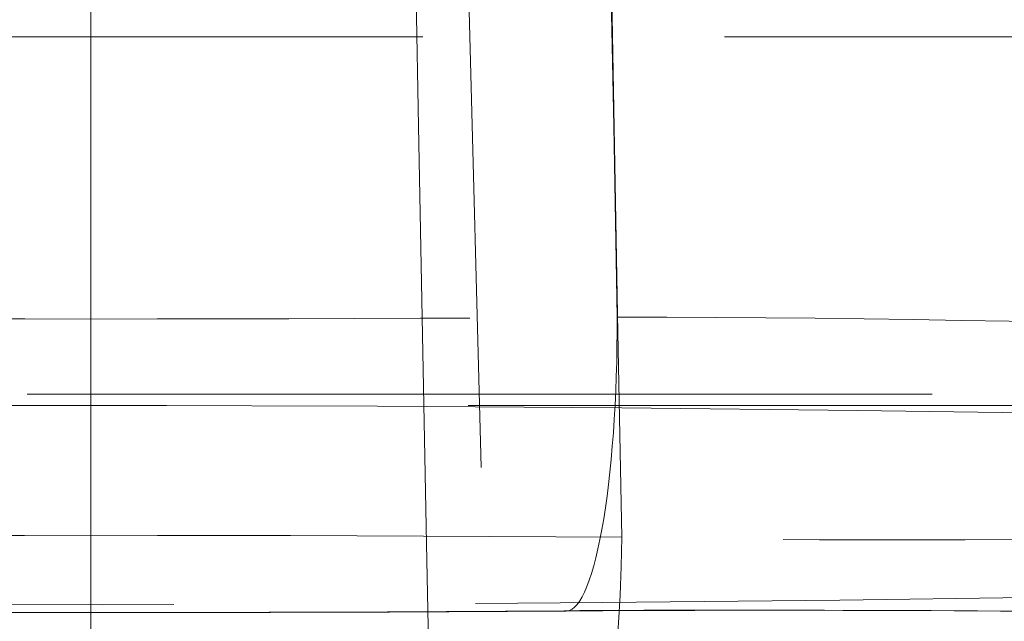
# Model space of a CAD drawing. Header units: millimetres. Extents: x -8.5 to 8.5, y 0 to 12.5.
# Tile 24 of 26: x -0.1 to 1.5, y 6.1 to 7.1. Entities that reach past the tile are written whole.
import ezdxf

# ---------------------------------------------------------------- set-up
doc = ezdxf.new("R2010")
doc.units = ezdxf.units.MM
doc.header["$LTSCALE"] = 10
doc.linetypes.add('ALLCAD_Strich', pattern=[0.2, 0.15, -0.05])
doc.layers.add('BESCH_KONT_verb_schn_grun_2d', color=10, linetype='Continuous')
doc.layers.add('BESCH_KONT_verb_schn_seit_2d', color=160, linetype='Continuous')

msp = doc.modelspace()

# ---------------------------------------------------------------- linework, layer by layer
at = {"layer": 'BESCH_KONT_verb_schn_grun_2d', "linetype": 'ALLCAD_Strich', "lineweight": 0}
for p, q in [((0.6981196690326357, 4.396911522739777), (0.5158530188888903, 11.45999999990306)), ((2.549999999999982, 7.110000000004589), (-2.550000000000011, 7.110000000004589)), ((-4.10595606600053, 6.517864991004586), (4.105956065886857, 6.517864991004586)), ((-0.0577593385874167, 6.499000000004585), (-4.125, 6.499000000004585)), ((0.0577593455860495, 6.499000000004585), (-0.0577593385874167, 6.499000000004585)), ((4.125, 6.499000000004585), (0.0577593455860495, 6.499000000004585))]:
    msp.add_line(p, q, dxfattribs=at)
for centre, major_axis, ratio, start_param, end_param in [((-3544.019269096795, -26.83536738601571), (-435.1798132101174, 3675.440046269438), 0.9573654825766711, -1.674715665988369, -1.673247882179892), ((-1.1999077e-09, 6.840293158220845), (4.965152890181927, 1.135491e-10), 0.0398600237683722, -1.74736020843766, -1.394232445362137), ((0, 6.324532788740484), (4.355254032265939, 2.13e-14), 0.0400590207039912, 1.557533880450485, 1.584058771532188), ((-3.7954067e-09, 6.082157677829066), (-5.063122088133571, 1.70076844e-08), 0.0398702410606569, -1.745422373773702, -1.396170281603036), ((0.792947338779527, 6.294122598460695), (-0.0035270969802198, -0.4999875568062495), 0.1736741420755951, 0.0405954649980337, 1.545683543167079)]:
    msp.add_ellipse(centre, major_axis=major_axis, ratio=ratio, start_param=start_param, end_param=end_param, dxfattribs=at)
at = {"layer": 'BESCH_KONT_verb_schn_grun_2d', "linetype": 'ALLCAD_Strich', "lineweight": 0, "extrusion": (0, 0, -1)}
for centre, major_axis, ratio, start_param, end_param in [((-3464.224534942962, -25.05022408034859), (422.6637330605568, -3595.957349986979), 0.9565897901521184, -1.468989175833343, -1.467589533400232), ((-3655.439114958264, -28.28987562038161), (397.6642335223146, -3839.550476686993), 0.9467391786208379, -1.483358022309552, -1.481922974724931), ((0.7842583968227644, 6.658636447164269), (0.0035673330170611, -0.4999872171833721), 0.1755953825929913, -1.543184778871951, 0.0406103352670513), ((1.136315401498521, 6.579944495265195), (1.500924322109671, -0.0131383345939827), 0.0427760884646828, -1.748115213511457, -0.0015049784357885), ((0, 6.334000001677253), (4.125, -8.8e-15), 0.0399999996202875, -2e-16, 4.698386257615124), ((0, 6.334000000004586), (-4.125, 0), 0.0399999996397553, -4.698386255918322, -3.141592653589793), ((1.2239134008e-06, 6.334710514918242), (-4.464794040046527, 5.693132e-10), 0.0399680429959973, -1.747365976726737, -1.394226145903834)]:
    msp.add_ellipse(centre, major_axis=major_axis, ratio=ratio, start_param=start_param, end_param=end_param, dxfattribs=at)
at = {"layer": 'BESCH_KONT_verb_schn_grun_2d', "linetype": 'ALLCAD_Strich', "lineweight": 0, "extrusion": (0, 0, -0.9999999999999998)}
msp.add_ellipse((1.136411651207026, 6.373045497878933), major_axis=(1.500827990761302, -0.0133508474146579), ratio=0.0638107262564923, start_param=-0.0011933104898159, end_param=1.742143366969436, dxfattribs=at)
at = {"layer": 'BESCH_KONT_verb_schn_grun_2d', "linetype": 'ALLCAD_Strich', "lineweight": 0}
for points, knots in [([(2.63723888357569, 6.56690280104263), (2.638663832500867, 6.512554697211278), (2.649284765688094, 6.457757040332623), (2.686619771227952, 6.357261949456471), (2.713504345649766, 6.310127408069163), (2.778151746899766, 6.229593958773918), (2.817022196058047, 6.194797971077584), (2.871680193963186, 6.158300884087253), (2.887612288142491, 6.14906198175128), (2.925059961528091, 6.129820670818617), (2.945572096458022, 6.121689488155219), (2.972670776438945, 6.112330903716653), (2.981653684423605, 6.109818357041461), (2.995423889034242, 6.106230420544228), (2.99919840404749, 6.10550003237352), (3.00084792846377, 6.105175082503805), (3.001015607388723, 6.105144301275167), (3.001015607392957, 6.105144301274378), (2.997447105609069, 6.105772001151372), (2.979486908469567, 6.108307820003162), (2.957678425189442, 6.110879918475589), (2.884537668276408, 6.117724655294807), (2.822237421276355, 6.122271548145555), (2.649407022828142, 6.132161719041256), (2.52732841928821, 6.137456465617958), (2.237749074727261, 6.146968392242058), (2.062982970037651, 6.151123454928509), (1.687957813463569, 6.157188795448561), (1.482352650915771, 6.159094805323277), (1.114054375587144, 6.16014467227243), (0.9484827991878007, 6.159795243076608), (0.7878257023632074, 6.158649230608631)], [0, 0, 0, 0, 0.165195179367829, 0.165195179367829, 0.3269657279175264, 0.3269657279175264, 0.4857710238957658, 0.4857710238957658, 0.5505897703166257, 0.5505897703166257, 0.6484249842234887, 0.6484249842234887, 0.7270478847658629, 0.7270478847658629, 0.8223099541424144, 0.8223099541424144, 0.8483860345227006, 0.8483860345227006, 0.9694856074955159, 0.9694856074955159, 1.217951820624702, 1.217951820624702, 1.620995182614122, 1.620995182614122, 2.157676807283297, 2.157676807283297, 2.755545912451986, 2.755545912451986, 3.373552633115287, 3.373552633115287, 3.863304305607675, 3.863304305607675, 3.863304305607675, 3.863304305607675]), ([(3.137068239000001, 6.080323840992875), (3.137068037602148, 6.082854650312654), (3.134060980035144, 6.085428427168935), (3.127748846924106, 6.088032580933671), (3.119892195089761, 6.091273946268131), (3.106914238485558, 6.094562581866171), (3.088302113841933, 6.097868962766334), (3.067872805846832, 6.101498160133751), (3.040652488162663, 6.105148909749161), (3.006101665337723, 6.108774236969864), (2.994201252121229, 6.110022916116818), (2.981431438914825, 6.111268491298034), (2.967777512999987, 6.112508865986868), (2.939781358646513, 6.115052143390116), (2.908066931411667, 6.117573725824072), (2.872521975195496, 6.12005362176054), (2.832887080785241, 6.122818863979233), (2.788487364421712, 6.125532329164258), (2.73928786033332, 6.128164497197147), (2.721823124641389, 6.129098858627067), (2.703754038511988, 6.130022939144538), (2.685080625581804, 6.130935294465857), (2.653863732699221, 6.132460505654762), (2.620957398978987, 6.133952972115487), (2.586385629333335, 6.135406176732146), (2.558759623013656, 6.136567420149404), (2.530070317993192, 6.137703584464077), (2.500334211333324, 6.13881112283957), (2.48546615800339, 6.139364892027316), (2.470336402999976, 6.139911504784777), (2.454947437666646, 6.140450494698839), (2.447252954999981, 6.140719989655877), (2.439493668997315, 6.140987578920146), (2.431669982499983, 6.141253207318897), (2.423846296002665, 6.141518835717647), (2.414972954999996, 6.141814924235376), (2.408006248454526, 6.142044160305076), (2.333764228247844, 6.144487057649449), (2.255105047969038, 6.146715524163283), (2.172847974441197, 6.148706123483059), (2.077714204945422, 6.151008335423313), (1.977767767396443, 6.152992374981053), (1.87440654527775, 6.154631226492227), (1.798774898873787, 6.1558304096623), (1.721315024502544, 6.156844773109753), (1.642608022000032, 6.157667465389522), (1.619309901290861, 6.15791099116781), (1.595902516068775, 6.15813772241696), (1.572400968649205, 6.158347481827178), (1.478236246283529, 6.159187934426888), (1.382559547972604, 6.159755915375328), (1.286368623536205, 6.1600460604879), (1.202120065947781, 6.160300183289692), (1.117477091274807, 6.160341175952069), (1.033115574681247, 6.160169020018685), (0.9636408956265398, 6.160027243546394), (0.8943571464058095, 6.15974090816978), (0.825634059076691, 6.159311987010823), (0.8118184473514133, 6.159225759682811), (0.7980254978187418, 6.159133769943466), (0.7842583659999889, 6.159036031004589)], [0, 0, 0, 0, 0.0612523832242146, 0.0612523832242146, 0.0612523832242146, 0.1374926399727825, 0.1374926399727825, 0.1374926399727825, 0.221176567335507, 0.221176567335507, 0.221176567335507, 0.25, 0.25, 0.25, 0.3090998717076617, 0.3090998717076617, 0.3090998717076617, 0.375, 0.375, 0.375, 0.3983930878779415, 0.3983930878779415, 0.3983930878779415, 0.4375, 0.4375, 0.4375, 0.46875, 0.46875, 0.46875, 0.484375, 0.484375, 0.484375, 0.4921875, 0.4921875, 0.4921875, 0.5, 0.5, 0.5, 0.5832553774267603, 0.5832553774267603, 0.5832553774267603, 0.6795437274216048, 0.6795437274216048, 0.6795437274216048, 0.75, 0.75, 0.75, 0.7708558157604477, 0.7708558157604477, 0.7708558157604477, 0.8544197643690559, 0.8544197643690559, 0.8544197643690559, 0.9276090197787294, 0.9276090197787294, 0.9276090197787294, 0.9878829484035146, 0.9878829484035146, 0.9878829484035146, 1, 1, 1, 1])]:
    msp.add_open_spline(points, degree=3, knots=knots, dxfattribs=at)
msp.add_open_spline([(0.7878255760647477, 6.158649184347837), (0.2707055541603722, 6.154960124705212), (-0.2707049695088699, 6.154960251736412), (-0.7878254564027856, 6.158649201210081)], degree=3, dxfattribs=at)
at = {"layer": 'BESCH_KONT_verb_schn_seit_2d', "linetype": 'ALLCAD_Strich', "lineweight": 0}
for p, q in [((0, 12.44952696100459, -17.6), (0, 5.46000000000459, -17.6)), ((0, 12.44952696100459, 0.4000000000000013), (0, 7.110000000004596, 0.4000000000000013)), ((0, 5.46000000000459, -15.05), (0, 12.4050165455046, -15.05)), ((0, 5.46000000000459, -20.15), (0, 12.40501654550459, -20.15)), ((0, 7.110000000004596, 2.95), (0, 12.4050165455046, 2.95)), ((0, 7.110000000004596, -2.149999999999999), (0, 12.40501654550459, -2.149999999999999)), ((0, 6.642382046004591, 13.43673991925), (0, 11.71000000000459, 13.30403967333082)), ((0, 11.7100000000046, 5.604339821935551), (0, 6.284025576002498, 5.462255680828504)), ((0, 6.566835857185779, 12.03863568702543), (0, 11.71000000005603, 11.87889686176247)), ((0, 6.359808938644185, 6.862962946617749), (0, 11.70999996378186, 7.028419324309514)), ((0, 5.922613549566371, -4.563266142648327), (0, 11.46000000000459, -4.708267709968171)), ((0, 11.4600000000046, -12.440512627), (0, 4.396911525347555, -12.62546610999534)), ((0, 5.843392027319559, -6.040669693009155), (0, 11.45999999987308, -6.203946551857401)), ((0, 11.46000000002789, -10.96296798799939), (0, 4.396911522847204, -11.14792147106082)), ((0, 10.66, 24.55), (0, 4.459999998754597, 24.55)), ((0, 10.66000000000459, -22.43995764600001), (0, 6.164672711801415, -22.43995764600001)), ((0, 10.65999999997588, -6.204640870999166), (0, 6.852846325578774, -6.073263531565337)), ((0, 6.491816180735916, -14.57552345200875), (0, 10.66000000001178, -14.43734240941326)), ((0, 6.851807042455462, -6.097738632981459), (0, 10.65970393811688, -6.227378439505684)), ((0, 10.65924278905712, -14.34943077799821), (0, 6.495875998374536, -14.47991475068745)), ((0, 4.042547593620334, -19.72669266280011), (0, 10.30000004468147, -19.75830541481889)), ((0, 6.160000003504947, -22.55), (0, 10.29999999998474, -22.55)), ((0, 10.30000000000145, -22.70137467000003), (0, 4.042547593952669, -22.59215043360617)), ((0, 10.30000000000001, -22.209844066), (0, 4.04254759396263, -22.10061982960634)), ((0, 10.3, -20.229917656), (0, 4.042547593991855, -20.19823108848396)), ((0, 10.3, -19.758379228), (0, 4.042547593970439, -19.72669266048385)), ((0, 6.538136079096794, -13.48468985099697), (0, 9.726730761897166, -13.38475618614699)), ((0, 9.694899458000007, -7.161731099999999), (0, 6.810796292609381, -7.063541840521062)), ((0, 9.694899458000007, -13.35387407), (0, 6.539491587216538, -13.45276762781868)), ((0, 8.157934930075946, 24.501367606), (0, 4.459999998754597, 24.501367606)), ((0, 4.46000000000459, 24.391474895), (0, 8.15326857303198, 24.391474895)), ((0, 8.113837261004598, 23.462867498), (0, 4.460000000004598, 23.462867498)), ((0, 4.46000000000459, 23.352974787), (0, 8.10917090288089, 23.352974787)), ((0, 7.660000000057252, 15.84999999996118), (0, 6.499000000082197, 14.27499999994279)), ((0, 7.660000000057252, 20.95000000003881), (0, 6.499000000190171, 22.52499999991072)), ((0, 6.499000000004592, 18.4), (0, 7.660000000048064, 18.4)), ((0, 7.478337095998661, 8.49683860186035), (0, 7.022745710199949, -2.232338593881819)), ((0, 7.109999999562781, -2.149999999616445), (0, 5.777399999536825, -3.684999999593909)), ((0, 7.109999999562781, 2.949999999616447), (0, 5.77740000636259, 4.484999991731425)), ((0, 5.777400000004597, 0.4000000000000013), (0, 7.110000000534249, 0.4000000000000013)), ((0, 7.110000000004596, 2.95), (0, 7.110000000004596, 0.4000000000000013)), ((0, 7.110000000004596, 0.4000000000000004), (0, 7.110000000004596, -2.149999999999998)), ((0, 6.852846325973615, -6.07326353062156), (0, 6.491816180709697, -14.57552345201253)), ((0, 6.829644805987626, -6.779864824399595), (0, 6.24456264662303, -20.55854975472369)), ((0, 6.642382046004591, 13.43673991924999), (0, 6.645458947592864, 13.51387124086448)), ((0, 6.566835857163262, 12.03863568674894), (0, 6.08032384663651, 12.05809616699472)), ((0, 6.359808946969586, 6.862962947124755), (0, 6.566835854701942, 12.0386356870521)), ((0, 6.51786499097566, 22.99662476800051), (0, 3.460000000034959, 23.05000000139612)), ((0, 6.51786499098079, 22.99662476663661), (0, 6.477899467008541, 21.997486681)), ((0, 6.499000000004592, 14.275), (0, 6.169000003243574, 14.275)), ((0, 6.334000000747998, 18.4), (0, 6.499000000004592, 18.4)), ((0, 6.499000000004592, 22.5245955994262), (0, 6.499000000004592, 14.275)), ((0, 6.477899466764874, 21.99748668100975), (0, 6.476354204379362, 21.95885512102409)), ((0, 6.477899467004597, 21.997486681), (0, 3.460000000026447, 22.05016431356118)), ((0, 6.165426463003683, 14.18566157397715), (0, 6.47635420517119, 21.95885512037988)), ((0, 3.459999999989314, 22.01150577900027), (0, 6.476354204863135, 21.95885511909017)), ((0, 6.359808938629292, 6.862962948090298), (0, 5.873296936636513, 6.882423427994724)), ((0, 6.280955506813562, 5.385315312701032), (0, 6.284025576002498, 5.462255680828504)), ((0, 6.24456265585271, -20.558549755), (0, 4.46000000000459, -20.558549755)), ((0, 6.216178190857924, -21.22700412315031), (0, 6.244562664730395, -20.55854975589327)), ((0, 6.216178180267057, -21.227004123), (0, 4.46000000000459, -21.227004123)), ((0, 6.216178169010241, -21.22700412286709), (0, 6.172470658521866, -22.25631599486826)), ((0, 4.46000000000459, -22.144395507), (0, 6.177223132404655, -22.144395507)), ((0, 6.160040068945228, -22.54905690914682), (0, 6.172470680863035, -22.25631599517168)), ((0, 6.172470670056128, -22.256315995), (0, 4.46000000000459, -22.256315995)), ((0, 6.164792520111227, -22.43713642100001), (0, 4.46000000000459, -22.43713642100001)), ((0, 4.46000000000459, -22.54905690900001), (0, 6.160040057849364, -22.54905690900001)), ((0, 6.160040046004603, -22.54905690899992), (0, 6.159999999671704, -22.54999999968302)), ((0, 4.46000000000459, -22.55), (0, 6.16000000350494, -22.55))]:
    msp.add_line(p, q, dxfattribs=at)
at = {"layer": 'BESCH_KONT_verb_schn_seit_2d', "linetype": 'Continuous', "lineweight": 0}
for p, q in [((0, 10.36523572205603, 8.977509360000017), (0, 1.550000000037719, 8.975000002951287)), ((0, 10.36523572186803, 27.82112948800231), (0, 1.549999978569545, 27.97499999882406)), ((0, 10.36523553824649, 27.32120556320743), (0, 1.549999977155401, 27.47507607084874)), ((0, 1.549999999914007, -23.00760784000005), (0, 10.29999999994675, -23.00262758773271)), ((0, 1.550000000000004, -23.975), (0, 10.30000000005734, -23.82226818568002))]:
    msp.add_line(p, q, dxfattribs=at)
at = {"layer": 'BESCH_KONT_verb_schn_seit_2d', "linetype": 'ALLCAD_Strich', "lineweight": 0, "extrusion": (-1, 0, 0)}
for start, end in [(90, 296.8812006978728), (67.9817617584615, 90)]:
    msp.add_arc((-7.960000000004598, -4.549999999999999), 2.5, start, end, dxfattribs=at)
at = {"layer": 'BESCH_KONT_verb_schn_seit_2d', "linetype": 'ALLCAD_Strich', "lineweight": 0, "extrusion": (1, 0, 0)}
for centre, radius, start, end in [((7.960000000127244, 10.95000000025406), 2.500000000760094, 96.2453987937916, 258.8916389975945), ((7.960000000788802, -4.549999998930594), 2.500000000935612, 112.0182385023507, 243.1187992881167), ((7.960000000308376, 10.95000000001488), 3.700000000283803, 119.0137745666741, 236.4050053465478)]:
    msp.add_arc(centre, radius, start, end, dxfattribs=at)
for centre, major_axis, ratio, start_param, end_param in [((0, -25.05022917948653, 1063.111936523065), (0, 3618.425516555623, -128.6888118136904), 0.2894453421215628, -1.55174343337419, -1.550343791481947), ((0, -26.83544272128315, -1058.017075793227), (0, -3698.780649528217, -131.2301204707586), 0.2868745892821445, -1.591394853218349, -1.589927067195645), ((0, -28.31012986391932, 1232.690418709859), (0, 3857.34492123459, -135.1416572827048), 0.3201052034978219, -1.550707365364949, -1.549272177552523), ((0, 6.658636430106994, 14.00591482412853), (0, -0.4996004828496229, 0.0199839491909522), 0.9844373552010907, 2.1821114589e-06, 1.58379468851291), ((0, 6.294122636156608, 4.893069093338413), (0, -0.499600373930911, 0.019984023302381), 0.9847786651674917, -1.50508750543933, 6.672217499e-07)]:
    msp.add_ellipse(centre, major_axis=major_axis, ratio=ratio, start_param=start_param, end_param=end_param, dxfattribs=at)
at = {"layer": 'BESCH_KONT_verb_schn_seit_2d', "linetype": 'ALLCAD_Strich', "lineweight": 0, "extrusion": (-1, 0, 0)}
for centre, major_axis, ratio, start_param, end_param in [((0, 6.579943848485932, 12.03845605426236), (0, -0.0642138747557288, -1.498821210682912), 0.0087346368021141, -4.712643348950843, -2.965008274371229), ((0, 6.373038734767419, 6.866045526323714), (0, 0.0958131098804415, 1.503608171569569), 0.0086330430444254, 2.966375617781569, 4.709788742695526)]:
    msp.add_ellipse(centre, major_axis=major_axis, ratio=ratio, start_param=start_param, end_param=end_param, dxfattribs=at)
at = {"layer": 'BESCH_KONT_verb_schn_seit_2d', "linetype": 'ALLCAD_Strich', "lineweight": 0, "extrusion": (1, 0, 0)}
for points in [[(0, 6.277241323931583, 5.362439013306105), (0, 8.088136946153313, 5.419225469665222), (0, 9.899057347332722, 5.475225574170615), (0, 11.71000000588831, 5.530489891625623)], [(0, 11.71000000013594, 13.37996840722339), (0, 10.02136453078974, 13.43172673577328), (0, 8.33274929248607, 13.48414951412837), (0, 6.644156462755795, 13.53727992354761)], [(0, 11.46000000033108, -4.682514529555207), (0, 9.614247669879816, -4.629574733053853), (0, 7.768515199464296, -4.575946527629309), (0, 5.92280506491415, -4.521574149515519)]]:
    msp.add_open_spline(points, degree=3, dxfattribs=at)
for points, knots in [([(0, 6.644156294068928, 13.53727897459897), (0, 6.590157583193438, 13.53897805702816), (0, 6.535746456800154, 13.54968234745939), (0, 6.435402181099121, 13.58711389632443), (0, 6.388086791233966, 13.61401317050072), (0, 6.305313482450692, 13.68051765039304), (0, 6.268833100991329, 13.72095903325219), (0, 6.211164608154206, 13.8101532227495), (0, 6.189258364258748, 13.86001597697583), (0, 6.16931060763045, 13.93687127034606), (0, 6.164704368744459, 13.96292695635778), (0, 6.160909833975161, 14.00232899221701), (0, 6.160163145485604, 14.01561767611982), (0, 6.159866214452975, 14.03388356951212), (0, 6.159859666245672, 14.03886446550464), (0, 6.159978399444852, 14.04757811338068), (0, 6.160071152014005, 14.05131265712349), (0, 6.160218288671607, 14.055394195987), (0, 6.160231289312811, 14.05574458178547), (0, 6.160250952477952, 14.05625997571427), (0, 6.160257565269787, 14.05643095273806), (0, 6.160265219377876, 14.05662650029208), (0, 6.160266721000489, 14.05666474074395), (0, 6.160269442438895, 14.05673387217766), (0, 6.160270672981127, 14.05676503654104), (0, 6.160272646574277, 14.05681493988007), (0, 6.160273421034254, 14.05683447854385), (0, 6.160276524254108, 14.05691270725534), (0, 6.160277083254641, 14.05692665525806), (0, 6.160282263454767, 14.05705664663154), (0, 6.160279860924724, 14.05699627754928), (0, 6.160279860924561, 14.05699627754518), (0, 6.160279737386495, 14.0569931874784), (0, 6.160278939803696, 14.05697324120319), (0, 6.160277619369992, 14.05694022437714), (0, 6.160270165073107, 14.05675384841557), (0, 6.160259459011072, 14.05648619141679), (0, 6.160196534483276, 14.05491310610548), (0, 6.160103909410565, 14.05259763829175), (0, 6.159759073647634, 14.04397744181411), (0, 6.159449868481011, 14.03624785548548), (0, 6.159039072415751, 14.02597691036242), (0, 6.159037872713, 14.02594691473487), (0, 6.159036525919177, 14.02591324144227), (0, 6.159036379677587, 14.02590958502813), (0, 6.159036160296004, 14.02590409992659), (0, 6.159036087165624, 14.02590227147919), (0, 6.159035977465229, 14.02589952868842), (0, 6.159035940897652, 14.02589861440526), (0, 6.159035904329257, 14.02589770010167)], [0, 0, 0, 0, 0.1620763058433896, 0.1620763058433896, 0.321295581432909, 0.321295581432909, 0.4806173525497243, 0.4806173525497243, 0.6399353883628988, 0.6399353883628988, 0.7188228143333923, 0.7188228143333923, 0.7586883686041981, 0.7586883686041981, 0.7736277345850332, 0.7736277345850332, 0.7848317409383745, 0.7848317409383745, 0.7858822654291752, 0.7858822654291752, 0.7863842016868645, 0.7863842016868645, 0.7865099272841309, 0.7865099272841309, 0.786636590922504, 0.786636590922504, 0.7867627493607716, 0.7867627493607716, 0.7872726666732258, 0.7872726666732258, 0.791549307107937, 0.791549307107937, 0.7952922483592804, 0.7952922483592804, 0.8082610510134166, 0.8082610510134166, 0.847169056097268, 0.847169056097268, 0.9639372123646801, 0.9639372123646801, 1.139182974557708, 1.139182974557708, 1.139695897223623, 1.139695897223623, 1.139758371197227, 1.139758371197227, 1.139789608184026, 1.139789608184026, 1.139805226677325, 1.139805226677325, 1.139805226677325, 1.139805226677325]), ([(0, 6.156261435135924, 13.95653587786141), (0, 6.155934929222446, 13.94837297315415), (0, 6.155808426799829, 13.94019469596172), (0, 6.15636350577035, 13.87891905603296), (0, 6.16552709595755, 13.82523261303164), (0, 6.199849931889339, 13.72471837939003), (0, 6.225436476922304, 13.67663957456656), (0, 6.289627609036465, 13.59203523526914), (0, 6.329027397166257, 13.55445421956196), (0, 6.416862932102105, 13.4941283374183), (0, 6.466469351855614, 13.47073038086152), (0, 6.558225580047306, 13.44438091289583), (0, 6.600396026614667, 13.43786565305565), (0, 6.642382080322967, 13.4367325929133)], [0, 0, 0, 0, 0.0245156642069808, 0.0245156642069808, 0.183834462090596, 0.183834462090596, 0.3431541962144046, 0.3431541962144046, 0.5024338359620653, 0.5024338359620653, 0.6628237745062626, 0.6628237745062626, 0.7888277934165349, 0.7888277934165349, 0.7888277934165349, 0.7888277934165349]), ([(0, 6.284024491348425, 5.462262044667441), (0, 6.230015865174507, 5.460871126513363), (0, 6.175543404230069, 5.45047709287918), (0, 6.074986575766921, 5.413617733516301), (0, 6.027518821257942, 5.38698867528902), (0, 5.944367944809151, 5.320957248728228), (0, 5.907657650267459, 5.280724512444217), (0, 5.849481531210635, 5.191860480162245), (0, 5.827291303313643, 5.142123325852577), (0, 5.804276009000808, 5.055483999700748), (0, 5.798748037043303, 5.018699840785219), (0, 5.79729644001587, 4.982410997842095)], [0, 0, 0, 0, 0.1620796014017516, 0.1620796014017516, 0.3212982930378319, 0.3212982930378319, 0.4806199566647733, 0.4806199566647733, 0.6399383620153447, 0.6399383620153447, 0.7495524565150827, 0.7495524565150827, 0.7495524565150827, 0.7495524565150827]), ([(0, 5.827904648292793, 5.747616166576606), (0, 5.826928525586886, 5.723213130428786), (0, 5.825968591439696, 5.699214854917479), (0, 5.818243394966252, 5.506085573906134), (0, 5.812213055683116, 5.355326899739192), (0, 5.802576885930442, 5.114421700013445), (0, 5.798846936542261, 5.021174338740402), (0, 5.795307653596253, 4.932691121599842), (0, 5.794453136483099, 4.911329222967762), (0, 5.793665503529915, 4.891637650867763), (0, 5.793484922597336, 4.887122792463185), (0, 5.793352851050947, 4.883820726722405), (0, 5.793328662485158, 4.883215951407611), (0, 5.793311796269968, 4.88279427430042), (0, 5.793308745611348, 4.882718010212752), (0, 5.793307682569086, 4.882691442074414), (0, 5.793307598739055, 4.882689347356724), (0, 5.793307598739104, 4.882689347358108), (0, 5.793307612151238, 4.882689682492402), (0, 5.793307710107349, 4.882692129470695), (0, 5.793307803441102, 4.88269446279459), (0, 5.79330835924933, 4.882708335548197), (0, 5.793308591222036, 4.882714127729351), (0, 5.793309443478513, 4.882735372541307), (0, 5.79330980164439, 4.882744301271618), (0, 5.793311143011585, 4.882777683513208), (0, 5.793311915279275, 4.882796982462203), (0, 5.793315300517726, 4.88288079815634), (0, 5.793316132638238, 4.882901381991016), (0, 5.793318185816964, 4.882952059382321), (0, 5.793319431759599, 4.882982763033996), (0, 5.793323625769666, 4.883085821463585), (0, 5.793327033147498, 4.883169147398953), (0, 5.793343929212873, 4.883579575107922), (0, 5.793358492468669, 4.883925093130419), (0, 5.793835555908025, 4.894969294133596), (0, 5.794643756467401, 4.905679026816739), (0, 5.798926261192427, 4.945357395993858), (0, 5.804630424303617, 4.974209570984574), (0, 5.827782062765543, 5.053864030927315), (0, 5.851524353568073, 5.103666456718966), (0, 5.912458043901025, 5.191434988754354), (0, 5.950227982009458, 5.230637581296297), (0, 6.035142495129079, 5.294400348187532), (0, 6.083348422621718, 5.319747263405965), (0, 6.179774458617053, 5.352138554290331), (0, 6.228646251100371, 5.36091614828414), (0, 6.277236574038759, 5.362439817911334)], [1.201768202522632, 1.201768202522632, 1.201768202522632, 1.201768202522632, 1.290401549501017, 1.290401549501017, 1.928257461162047, 1.928257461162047, 2.564770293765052, 2.564770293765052, 2.879446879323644, 2.879446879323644, 3.038480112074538, 3.038480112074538, 3.098076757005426, 3.098076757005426, 3.120423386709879, 3.120423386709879, 3.123431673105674, 3.123431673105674, 3.124613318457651, 3.124613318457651, 3.126621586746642, 3.126621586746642, 3.127625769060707, 3.127625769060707, 3.128127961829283, 3.128127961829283, 3.128632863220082, 3.128632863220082, 3.128759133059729, 3.128759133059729, 3.128886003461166, 3.128886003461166, 3.129143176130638, 3.129143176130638, 3.13016053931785, 3.13016053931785, 3.162327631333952, 3.162327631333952, 3.249886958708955, 3.249886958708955, 3.411179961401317, 3.411179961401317, 3.570427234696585, 3.570427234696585, 3.729747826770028, 3.729747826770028, 3.875590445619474, 3.875590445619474, 3.875590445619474, 3.875590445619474])]:
    msp.add_open_spline(points, degree=3, knots=knots, dxfattribs=at)
at = {"layer": 'BESCH_KONT_verb_schn_seit_2d', "linetype": 'ALLCAD_Strich', "lineweight": 0}
msp.add_open_spline([(0, 6.277237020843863, 5.362438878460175), (0, 6.277238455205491, 5.362438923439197), (0, 6.277239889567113, 5.362438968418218), (0, 6.277241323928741, 5.362439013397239)], degree=3, dxfattribs=at)
at = {"layer": 'BESCH_KONT_verb_schn_seit_2d', "linetype": 'ALLCAD_Strich', "lineweight": 0, "extrusion": (-1, 0, 0)}
msp.add_open_spline([(0, 6.141592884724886, 13.58982203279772), (0, 6.144394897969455, 13.65987236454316), (0, 6.147199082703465, 13.72997698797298), (0, 6.152700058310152, 13.86750137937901), (0, 6.155371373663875, 13.93428434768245), (0, 6.159843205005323, 14.04608013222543), (0, 6.161662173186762, 14.0915542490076), (0, 6.163816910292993, 14.14542267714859), (0, 6.164441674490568, 14.16104178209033), (0, 6.165232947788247, 14.1808236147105), (0, 6.16542620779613, 14.18565511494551), (0, 6.165426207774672, 14.18565511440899)], degree=3, knots=[9.9999462e-07, 9.9999462e-07, 9.9999462e-07, 9.9999462e-07, 0.0210329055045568, 0.0210329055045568, 0.0431207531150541, 0.0431207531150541, 0.0632788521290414, 0.0632788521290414, 0.0754471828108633, 0.0754471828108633, 0.0866594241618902, 0.0866594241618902, 0.0866594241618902, 0.0866594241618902], dxfattribs=at)

doc.saveas('drawing.dxf')
